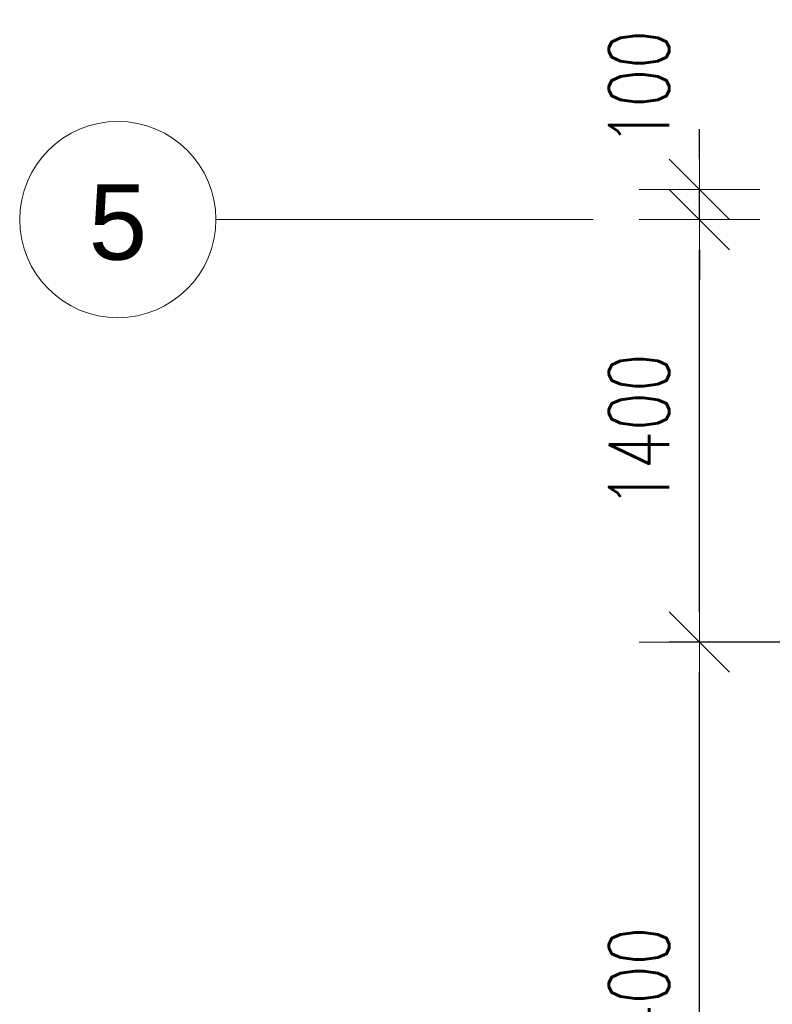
# Model space of a CAD drawing. Header units: millimetres. Extents: x 6807 to 7919, y 15387 to 15883.
# Tile 29 of 120: x 6954 to 6979, y 15722 to 15755. Entities that reach past the tile are written whole.
import ezdxf

# ---------------------------------------------------------------- set-up
doc = ezdxf.new("R2010")
doc.units = ezdxf.units.MM
doc.header["$LTSCALE"] = 10
doc.linetypes.add('MITTE', pattern=[2, 1.25, -0.25, 0.25, -0.25])
doc.layers.get('Defpoints').update_dxf_attribs({"color": 1})
doc.layers.add('PS_DIM', color=4, linetype='Continuous', lineweight=13)
doc.layers.add('PS_Object', color=30, linetype='Continuous', lineweight=13)
doc.styles.add('ARIAL', font='arial.ttf')
doc.styles.add('simplex', font='simplex.shx', dxfattribs={"width": 0.75})
doc.dimstyles.new('1_100_PRZ', dxfattribs={"dimtxt": 2, "dimasz": 1, "dimexe": 2, "dimexo": 5, "dimgap": 1, "dimtad": 1, "dimdec": 0, "dimlfac": 100, "dimtxsty": 'simplex', "dimblk": 'dimznak', "dimcen": 2, "dimse1": 1, "dimse2": 1, "dimclrd": 256, "dimclrt": 7, "dimadec": 1, "dimazin": 0, "dimtfac": 1, "dimtdec": 0, "dimtix": 1, "dimtmove": 2, "dimatfit": 3, "dimldrblk": 'dim-grot', "dimfxl": 1, "dimarcsym": 0})
doc.dimstyles.new('1_100_SC', dxfattribs={"dimtxt": 2, "dimasz": 1, "dimexe": 1, "dimexo": 1, "dimgap": 1, "dimtad": 1, "dimdec": 0, "dimlfac": 100, "dimtxsty": 'simplex', "dimblk": 'dimznak', "dimcen": 2, "dimclrd": 256, "dimclre": 256, "dimclrt": 7, "dimadec": 1, "dimazin": 0, "dimtfac": 1, "dimtdec": 0, "dimtix": 1, "dimtmove": 2, "dimatfit": 3, "dimldrblk": 'dim-grot', "dimfxl": 1, "dimarcsym": 0})

# ---------------------------------------------------------------- blocks, each defined once
blk = doc.blocks.new('dim-grot')
blk.add_hatch(color=256).paths.add_polyline_path([(0, 0), (-2, 0.5), (-2, -0.5)])
blk.add_lwpolyline([(0, 0), (-2, 0.5), (-2, -0.5), (0, 0)])
blk = doc.blocks.new('dimznak')
at = {"color": 0}
for points in [[(0, 2), (0, -2)], [(-2, 0), (2, 0)]]:
    blk.add_lwpolyline(points, dxfattribs=at)
at = {"color": 2}
blk.add_lwpolyline([(1, 1), (-1, -1)], dxfattribs=at)
blk = doc.blocks.new('*D432')
at = {"layer": 'Defpoints', "color": 0, "transparency": 16777216}
for p in [(6976.654, 15749.442), (6985.422, 15749.442, -0.807), (6982.66, 15748.442, -0.807)]:
    blk.add_point(p, dxfattribs=at)
at = {"layer": 'PS_DIM', "lineweight": -2, "transparency": 16777216}
for p, q in [((6976.654, 15750.442), (6976.654, 15751.442)), ((6976.654, 15748.442), (6976.654, 15749.442)), ((6976.654, 15747.442), (6976.654, 15746.442))]:
    blk.add_line(p, q, dxfattribs=at)
for p, rotation in [((6976.654, 15749.442), 270), ((6976.654, 15748.442), 90)]:
    blk.add_blockref('dimznak', p, dxfattribs=dict(at, rotation=rotation))
at = {"layer": 'PS_DIM', "color": 7, "transparency": 16777216, "insert": (6974.654, 15752.794), "char_height": 2, "attachment_point": 5, "rotation": 90, "style": 'simplex'}
blk.add_mtext('100', dxfattribs=at)

msp = doc.modelspace()

# ---------------------------------------------------------------- linework, layer by layer
at = {"layer": 'PS_Object', "color": 5, "linetype": 'MITTE'}
msp.add_line((6960.628, 15748.442, -0.807), (7681.144, 15748.442, -0.807), dxfattribs=at)
at = {"layer": 'PS_Object', "color": 2}
msp.add_circle((6957.376, 15748.442, -0.807), 3.252, dxfattribs=at)

# ---------------------------------------------------------------- texts
at = {"layer": 'PS_Object', "color": 3, "style": 'ARIAL'}
msp.add_text('5', height=2.5, dxfattribs=at).set_placement((6956.41, 15747.112, -0.807))

# ---------------------------------------------------------------- dimensions: what is measured, and where the dimension line sits
at = {"layer": 'PS_DIM'}
dim = msp.add_linear_dim(base=(6976.654, 15749.442), p1=(6982.66, 15748.442, -0.807), p2=(6985.422, 15749.442, -0.807), angle=90, dimstyle='1_100_PRZ', dxfattribs=at)
dim.commit()
dim.dimension.update_dxf_attribs({"geometry": '*D432', "text_midpoint": (6974.654, 15752.794), "dimtype": 160})
for base, p1, p2, dimstyle in [((6976.654, 15748.442), (6985.422, 15734.442, -0.807), (6982.66, 15748.442, -0.807), '1_100_PRZ'), ((6976.654, 15734.442), (6985.422, 15710.442, -0.807), (6985.422, 15734.442, -0.807), '1_100_SC')]:
    msp.add_linear_dim(base=base, p1=p1, p2=p2, angle=90, dimstyle=dimstyle, dxfattribs=at).render()

doc.saveas('drawing.dxf')
